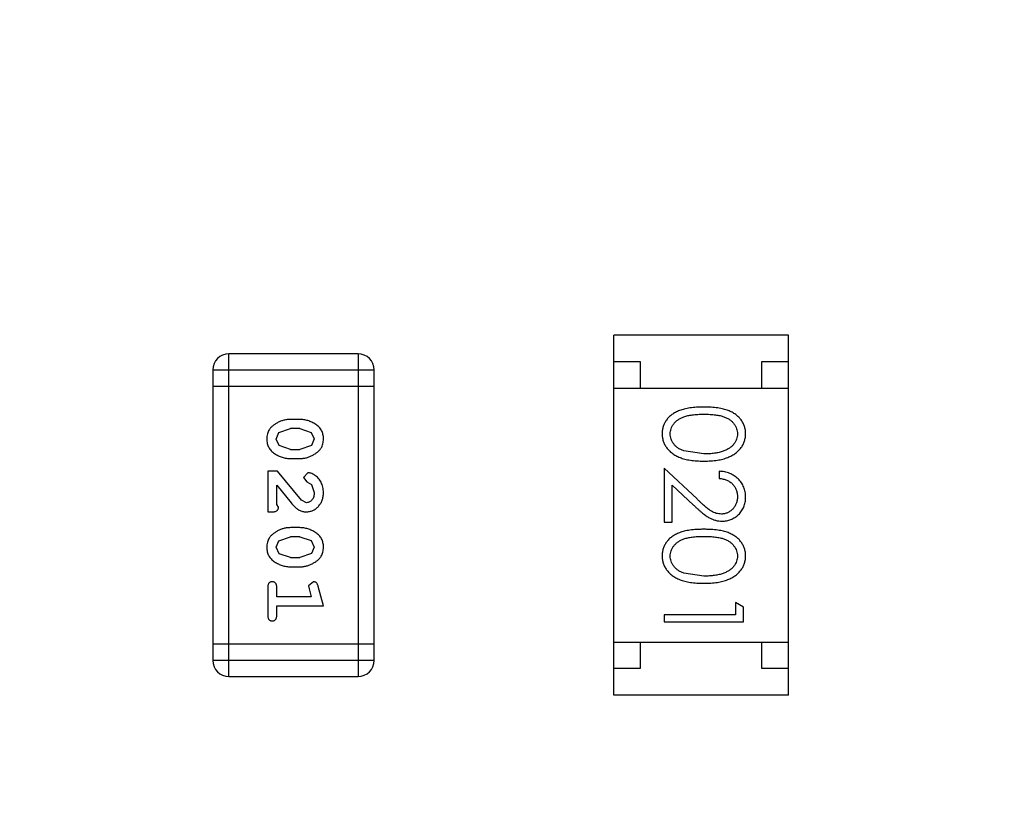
# Model space of a CAD drawing. Header units: inches. Extents: x 13 to 158, y -30 to 56.
# Tile 20 of 84: x 124.98 to 126.84, y 5.34 to 6.8. Entities that reach past the tile are written whole.
import ezdxf

# ---------------------------------------------------------------- set-up
doc = ezdxf.new("R2010")
doc.units = ezdxf.units.IN
doc.header["$LTSCALE"] = 1.21
doc.header["$MEASUREMENT"] = 0
doc.header["$PDMODE"] = 3
doc.header["$PDSIZE"] = 0.3125
doc.layers.get('0').update_dxf_attribs({"linetype": 'CONTINUOUS'})
doc.layers.get('Defpoints').update_dxf_attribs({"linetype": 'CONTINUOUS'})
doc.layers.add('DIM', color=3, linetype='CONTINUOUS')
doc.styles.get("Standard").update_dxf_attribs({"font": 'txt', "width": 0.8})
doc.dimstyles.get("Standard").update_dxf_attribs({"dimtxt": 0.15625, "dimasz": 0.1875, "dimexe": 0.125, "dimexo": 0.0625, "dimgap": 0.09, "dimtad": 0, "dimtih": 1, "dimtoh": 1, "dimzin": 4, "dimdsep": 46, "dimtxsty": 'Standard', "dimblk": '_FILLED', "dimblk1": '_FILLED', "dimblk2": '_FILLED', "dimcen": 0.09, "dimazin": 1, "dimtp": 0.01, "dimtm": 0.01, "dimtfac": 1, "dimtofl": 0, "dimtmove": 0, "dimatfit": 3, "dimldrblk": '_FILLED', "dimfxl": 1, "dimtolj": 1, "dimtzin": 4, "dimarcsym": 0})

# ---------------------------------------------------------------- blocks, each defined once
blk = doc.blocks.new('_FILLED')
at = {"color": 0, "linetype": 'ByBlock'}
blk.add_solid([(0, 0), (-1, 0.1667), (-1, -0.1667)], dxfattribs=at)
blk = doc.blocks.new('*D10')
at = {"layer": 'Defpoints', "color": 0}
for p in [(116.5261, 13.2868), (132.3995, -6.4981), (132.3995, -9.9284)]:
    blk.add_point(p, dxfattribs=at)
at = {"layer": 'DIM', "color": 0, "lineweight": -2}
for p, q in [((116.5261, 13.2243), (116.5261, -10.0534)), ((132.3995, -6.5606), (132.3995, -10.0534)), ((117.5261, -9.9284), (122.9061, -9.9284)), ((131.3995, -9.9284), (126.0195, -9.9284))]:
    blk.add_line(p, q, dxfattribs=at)
at = {"layer": 'DIM', "color": 0, "lineweight": -2, "rotation": 180}
blk.add_blockref('_FILLED', (116.5261, -9.9284), dxfattribs=at)
at = {"layer": 'DIM', "color": 0, "lineweight": -2}
blk.add_blockref('_FILLED', (132.3995, -9.9284), dxfattribs=at)
at = {"layer": 'DIM', "color": 0, "insert": (124.4628, -9.9284), "char_height": 1, "attachment_point": 5}
blk.add_mtext('\\A1;15.87', dxfattribs=at)
blk = doc.blocks.new('*D15')
at = {"layer": 'Defpoints', "color": 0}
for p in [(109.9306, 13.2855), (111.5494, 13.2855), (127.929, -5.4369)]:
    blk.add_point(p, dxfattribs=at)
at = {"layer": 'DIM', "color": 0, "lineweight": -2}
for p, q in [((111.4869, 13.2855), (109.8056, 13.2855)), ((109.9306, 12.2855), (109.9306, 5.4809)), ((109.9306, -4.4369), (109.9306, 2.3676)), ((127.8665, -5.4369), (109.8056, -5.4369))]:
    blk.add_line(p, q, dxfattribs=at)
for p, rotation in [((109.9306, 13.2855), 90), ((109.9306, -5.4369), 270)]:
    blk.add_blockref('_FILLED', p, dxfattribs=dict(at, rotation=rotation))
at = {"layer": 'DIM', "color": 0, "insert": (109.9306, 3.9243), "char_height": 1, "attachment_point": 5, "rotation": 90}
blk.add_mtext('\\A1;18.72', dxfattribs=at)
blk = doc.blocks.new('*D16')
at = {"layer": 'Defpoints', "color": 0}
for p in [(114.1495, 13.2855), (150.6495, 13.2855), (150.6495, -11.8704)]:
    blk.add_point(p, dxfattribs=at)
at = {"layer": 'DIM', "color": 0, "lineweight": -2}
for p, q in [((114.1495, 13.223), (114.1495, -11.9954)), ((150.6495, 13.223), (150.6495, -11.9954)), ((115.1495, -11.8704), (130.7762, -11.8704)), ((149.6495, -11.8704), (134.0229, -11.8704))]:
    blk.add_line(p, q, dxfattribs=at)
at = {"layer": 'DIM', "color": 0, "lineweight": -2, "rotation": 180}
blk.add_blockref('_FILLED', (114.1495, -11.8704), dxfattribs=at)
at = {"layer": 'DIM', "color": 0, "lineweight": -2}
blk.add_blockref('_FILLED', (150.6495, -11.8704), dxfattribs=at)
at = {"layer": 'DIM', "color": 0, "insert": (132.3995, -11.8704), "char_height": 1, "attachment_point": 5}
blk.add_mtext('\\A1;36.50', dxfattribs=at)

msp = doc.modelspace()

# ---------------------------------------------------------------- linework, layer by layer
at = {"color": 6, "linetype": 'Continuous'}
for p, q in [((126.1023, 5.5286), (126.1023, 6.2086)), ((126.4323, 6.2086), (126.1023, 6.2086)), ((126.4323, 5.5286), (126.4323, 6.2086)), ((125.3756, 5.5636), (125.3756, 6.1732)), ((125.6194, 6.1732), (125.3756, 6.1732)), ((125.6194, 6.1732), (125.6194, 5.5636)), ((126.1023, 6.1586), (126.1523, 6.1586)), ((126.1523, 6.1586), (126.1523, 6.1086)), ((126.3823, 6.1086), (126.3823, 6.1586)), ((126.3823, 6.1586), (126.4323, 6.1586)), ((125.3451, 6.1428), (125.3451, 5.5941)), ((125.3451, 6.1428), (125.6499, 6.1428)), ((125.6499, 5.5941), (125.6499, 6.1428)), ((125.3451, 6.1123), (125.6499, 6.1123)), ((126.1023, 6.1086), (126.4323, 6.1086)), ((125.5095, 6.0494), (125.4918, 6.0494)), ((125.4698, 6.0244), (125.4921, 6.0321)), ((125.5093, 6.0321), (125.4921, 6.0321)), ((125.5093, 6.0321), (125.531, 6.0248)), ((125.4645, 6.0123), (125.4698, 6.0244)), ((125.4703, 6), (125.4645, 6.0123)), ((125.531, 6.0248), (125.5368, 6.0124)), ((125.5368, 6.0124), (125.5316, 6.0003)), ((125.4921, 5.9927), (125.4703, 6)), ((125.4921, 5.9927), (125.5093, 5.9927)), ((125.5316, 6.0003), (125.5093, 5.9927)), ((126.2726, 5.9841), (126.2349, 5.9898)), ((125.4918, 5.9754), (125.5095, 5.9754)), ((125.4488, 5.9518), (125.4488, 5.8747)), ((125.4676, 5.9518), (125.4488, 5.9518)), ((125.5126, 5.8968), (125.4676, 5.9518)), ((126.1976, 5.9571), (126.1976, 5.8552)), ((126.2597, 5.899), (126.1976, 5.9571)), ((126.3015, 5.9514), (126.3015, 5.9379)), ((125.5248, 5.9487), (125.5164, 5.9399)), ((125.5164, 5.9399), (125.523, 5.9314)), ((125.4661, 5.8889), (125.4661, 5.9251)), ((125.4661, 5.9251), (125.4931, 5.8915)), ((125.523, 5.9314), (125.5315, 5.9264)), ((125.5315, 5.9264), (125.5368, 5.9115)), ((126.213, 5.8552), (126.213, 5.925)), ((126.213, 5.925), (126.253, 5.8875)), ((125.5223, 5.892), (125.5126, 5.8968)), ((125.4692, 5.8834), (125.4661, 5.8889)), ((125.4488, 5.8747), (125.4566, 5.8747)), ((125.5095, 5.8449), (125.4918, 5.8449)), ((126.1976, 5.8552), (126.213, 5.8552)), ((125.4698, 5.8199), (125.4921, 5.8275)), ((125.5093, 5.8275), (125.4921, 5.8275)), ((125.5093, 5.8275), (125.531, 5.8203)), ((125.4645, 5.8078), (125.4698, 5.8199)), ((125.4703, 5.7955), (125.4645, 5.8078)), ((125.531, 5.8203), (125.5368, 5.8079)), ((125.5368, 5.8079), (125.5316, 5.7958)), ((125.4921, 5.7882), (125.4703, 5.7955)), ((125.4921, 5.7882), (125.5093, 5.7882)), ((125.5316, 5.7958), (125.5093, 5.7882)), ((125.4918, 5.7709), (125.5095, 5.7709)), ((126.2726, 5.7533), (126.2349, 5.759)), ((125.4488, 5.7316), (125.4488, 5.6797)), ((125.4661, 5.7143), (125.4661, 5.7316)), ((125.5351, 5.7426), (125.5258, 5.7347)), ((125.5258, 5.7347), (125.5269, 5.7293)), ((125.5269, 5.7293), (125.531, 5.7143)), ((125.5542, 5.697), (125.5443, 5.7336)), ((125.531, 5.7143), (125.4661, 5.7143)), ((125.4661, 5.6797), (125.4661, 5.697)), ((125.4661, 5.697), (125.5542, 5.697)), ((126.3322, 5.7033), (126.3322, 5.6802)), ((126.3476, 5.6945), (126.3322, 5.7033)), ((126.3476, 5.6668), (126.3476, 5.6945)), ((126.1976, 5.6802), (126.1976, 5.6668)), ((126.3322, 5.6802), (126.1976, 5.6802)), ((126.1976, 5.6668), (126.3476, 5.6668)), ((125.6499, 5.6246), (125.3451, 5.6246)), ((126.1023, 5.6286), (126.4323, 5.6286)), ((126.1523, 5.6286), (126.1523, 5.5786)), ((126.3823, 5.5786), (126.3823, 5.6286)), ((125.6499, 5.5941), (125.3451, 5.5941)), ((125.3756, 5.5636), (125.6194, 5.5636)), ((126.1523, 5.5786), (126.1023, 5.5786)), ((126.4323, 5.5786), (126.3823, 5.5786)), ((126.4323, 5.5286), (126.1023, 5.5286))]:
    msp.add_line(p, q, dxfattribs=at)
for centre, start, end in [((125.3756, 6.1428), 90, 180), ((125.6194, 6.1428), 0, 90), ((125.3756, 5.5941), 180, 270), ((125.6194, 5.5941), 270, 0)]:
    msp.add_arc(centre, 0.0305, start, end, dxfattribs=at)
for points, knots in [([(126.2725, 6.0725), (126.2702, 6.0725), (126.2655, 6.0725), (126.2588, 6.0722), (126.2524, 6.0717), (126.2465, 6.071), (126.2409, 6.0701), (126.2358, 6.069), (126.2311, 6.0677), (126.2267, 6.0662), (126.2227, 6.0645), (126.219, 6.0626), (126.2155, 6.0606), (126.2123, 6.0584), (126.2094, 6.0561), (126.2066, 6.0537), (126.2042, 6.051), (126.202, 6.0482), (126.2001, 6.0453), (126.1984, 6.0423), (126.1969, 6.0392), (126.1958, 6.036), (126.1949, 6.0327), (126.1942, 6.0294), (126.1938, 6.0259), (126.1938, 6.0236), (126.1938, 6.0224)], [0, 0, 0, 0, 0.068113, 0.132564, 0.193427, 0.250218, 0.303569, 0.353576, 0.400235, 0.443586, 0.484619, 0.524292, 0.56238, 0.599049, 0.63494, 0.669782, 0.704009, 0.737842, 0.771098, 0.803896, 0.836415, 0.868639, 0.900715, 0.933378, 0.966213, 1, 1, 1, 1]), ([(126.3515, 6.0224), (126.3514, 6.0236), (126.3514, 6.0259), (126.351, 6.0294), (126.3503, 6.0327), (126.3494, 6.036), (126.3482, 6.0392), (126.3468, 6.0423), (126.345, 6.0454), (126.3431, 6.0483), (126.3409, 6.0511), (126.3384, 6.0538), (126.3357, 6.0563), (126.3328, 6.0586), (126.3295, 6.0607), (126.3261, 6.0628), (126.3224, 6.0646), (126.3184, 6.0663), (126.3141, 6.0677), (126.3094, 6.069), (126.3043, 6.0702), (126.2988, 6.071), (126.2928, 6.0717), (126.2864, 6.0722), (126.2796, 6.0725), (126.2749, 6.0725), (126.2725, 6.0725)], [0, 0, 0, 0, 0.033742, 0.066533, 0.099153, 0.13154, 0.164087, 0.196563, 0.229707, 0.263315, 0.297504, 0.331686, 0.366482, 0.4021, 0.438958, 0.476748, 0.515985, 0.556589, 0.599519, 0.645765, 0.695487, 0.748721, 0.805687, 0.866754, 0.931405, 1, 1, 1, 1]), ([(125.4918, 6.0494), (125.4907, 6.0493), (125.4886, 6.0493), (125.4854, 6.049), (125.4823, 6.0485), (125.4792, 6.0478), (125.4761, 6.0469), (125.4732, 6.0458), (125.4702, 6.0446), (125.4673, 6.0431), (125.4646, 6.0415), (125.462, 6.0399), (125.4597, 6.0382), (125.4576, 6.0366), (125.4558, 6.0349), (125.4541, 6.0332), (125.4527, 6.0315), (125.4511, 6.0291), (125.4495, 6.0259), (125.4481, 6.0217), (125.4473, 6.0171), (125.4472, 6.014), (125.4472, 6.0123)], [0, 0, 0, 0, 0.049886, 0.09882, 0.148132, 0.19689, 0.246038, 0.295176, 0.345305, 0.395692, 0.445312, 0.491875, 0.535813, 0.577009, 0.616081, 0.652689, 0.687585, 0.720206, 0.785062, 0.85223, 0.923759, 1, 1, 1, 1]), ([(125.5542, 6.0126), (125.5541, 6.014), (125.554, 6.0168), (125.5533, 6.0209), (125.5522, 6.0247), (125.5506, 6.0283), (125.5486, 6.0316), (125.546, 6.0347), (125.5431, 6.0374), (125.5397, 6.0399), (125.5361, 6.0421), (125.5324, 6.044), (125.5287, 6.0457), (125.5249, 6.047), (125.5212, 6.0481), (125.5173, 6.0488), (125.5134, 6.0493), (125.5108, 6.0493), (125.5095, 6.0494)], [0, 0, 0, 0, 0.06692, 0.130834, 0.19258, 0.252759, 0.312631, 0.373411, 0.436359, 0.501894, 0.568244, 0.632472, 0.69556, 0.757163, 0.818592, 0.878885, 0.939235, 1, 1, 1, 1]), ([(126.2091, 6.0219), (126.2092, 6.0236), (126.2094, 6.0269), (126.2107, 6.0318), (126.2128, 6.0365), (126.2151, 6.0403), (126.2174, 6.0431), (126.2194, 6.0452), (126.2215, 6.0471), (126.2238, 6.0488), (126.2263, 6.0505), (126.2291, 6.0519), (126.232, 6.0533), (126.2351, 6.0545), (126.2385, 6.0556), (126.2422, 6.0566), (126.2464, 6.0573), (126.2509, 6.058), (126.2558, 6.0584), (126.2611, 6.0588), (126.2667, 6.0591), (126.2706, 6.0591), (126.2726, 6.0591)], [0, 0, 0, 0, 0.060034, 0.120278, 0.182348, 0.247919, 0.281641, 0.315701, 0.350322, 0.385703, 0.421819, 0.459196, 0.497866, 0.538301, 0.58121, 0.628183, 0.679403, 0.734699, 0.794074, 0.858416, 0.927049, 1, 1, 1, 1]), ([(126.2726, 6.0591), (126.2746, 6.0591), (126.2785, 6.0591), (126.2842, 6.0588), (126.2895, 6.0585), (126.2944, 6.0579), (126.2989, 6.0573), (126.303, 6.0565), (126.3068, 6.0556), (126.3102, 6.0545), (126.3133, 6.0533), (126.3162, 6.0519), (126.3189, 6.0504), (126.3214, 6.0488), (126.3238, 6.047), (126.3259, 6.0451), (126.3278, 6.0431), (126.3301, 6.0403), (126.3324, 6.0365), (126.3346, 6.0318), (126.3358, 6.0269), (126.336, 6.0236), (126.3361, 6.0219)], [0, 0, 0, 0, 0.073302, 0.142286, 0.206253, 0.266017, 0.321612, 0.372532, 0.419497, 0.462398, 0.502825, 0.541489, 0.579034, 0.615143, 0.650298, 0.684912, 0.718701, 0.752189, 0.817245, 0.879117, 0.939613, 1, 1, 1, 1]), ([(125.4472, 6.0123), (125.4472, 6.0109), (125.4473, 6.0081), (125.448, 6.004), (125.4491, 6.0001), (125.4507, 5.9966), (125.4527, 5.9932), (125.4553, 5.9902), (125.4582, 5.9874), (125.4616, 5.9849), (125.4652, 5.9827), (125.4689, 5.9808), (125.4726, 5.9791), (125.4763, 5.9778), (125.4802, 5.9767), (125.484, 5.976), (125.4879, 5.9755), (125.4905, 5.9755), (125.4918, 5.9754)], [0, 0, 0, 0, 0.067217, 0.131051, 0.19272, 0.252824, 0.312745, 0.373449, 0.436041, 0.501494, 0.567761, 0.632087, 0.695096, 0.757109, 0.817993, 0.878657, 0.939311, 1, 1, 1, 1]), ([(125.5095, 5.9754), (125.5106, 5.9754), (125.5128, 5.9755), (125.5159, 5.9758), (125.5191, 5.9763), (125.5222, 5.977), (125.5252, 5.9779), (125.5282, 5.979), (125.5312, 5.9803), (125.5341, 5.9818), (125.5368, 5.9834), (125.5394, 5.985), (125.5417, 5.9867), (125.5438, 5.9884), (125.5457, 5.9901), (125.5473, 5.9918), (125.5487, 5.9935), (125.5503, 5.9959), (125.5519, 5.9991), (125.5532, 6.0032), (125.554, 6.0078), (125.5541, 6.0109), (125.5542, 6.0126)], [0, 0, 0, 0, 0.049855, 0.099516, 0.148482, 0.19758, 0.246804, 0.296268, 0.346517, 0.397047, 0.446826, 0.49336, 0.537801, 0.579207, 0.617974, 0.654833, 0.689171, 0.722088, 0.786392, 0.853518, 0.924186, 1, 1, 1, 1]), ([(126.1938, 6.0224), (126.1938, 6.0212), (126.1938, 6.0188), (126.1943, 6.0153), (126.1949, 6.0119), (126.1958, 6.0085), (126.1971, 6.0053), (126.1985, 6.0021), (126.2003, 5.999), (126.2022, 5.996), (126.2045, 5.9931), (126.207, 5.9903), (126.2098, 5.9877), (126.2128, 5.9853), (126.2161, 5.9831), (126.2197, 5.981), (126.2235, 5.9791), (126.2276, 5.9773), (126.232, 5.9757), (126.2367, 5.9744), (126.2418, 5.9732), (126.2473, 5.9722), (126.2531, 5.9715), (126.2592, 5.971), (126.2658, 5.9707), (126.2703, 5.9706), (126.2725, 5.9706)], [0, 0, 0, 0, 0.033824, 0.067298, 0.10028, 0.133019, 0.165736, 0.198792, 0.232372, 0.266409, 0.301016, 0.336196, 0.371972, 0.408574, 0.446394, 0.485225, 0.525372, 0.567224, 0.611081, 0.65775, 0.70702, 0.759235, 0.814484, 0.873227, 0.934937, 1, 1, 1, 1]), ([(126.2349, 5.9898), (126.2338, 5.9901), (126.2318, 5.9909), (126.2289, 5.9922), (126.2261, 5.9937), (126.2236, 5.9953), (126.2213, 5.997), (126.2192, 5.9989), (126.2173, 6.0009), (126.215, 6.0037), (126.2127, 6.0074), (126.2107, 6.0121), (126.2093, 6.017), (126.2092, 6.0203), (126.2091, 6.0219)], [0, 0, 0, 0, 0.075949, 0.148549, 0.218996, 0.286119, 0.351826, 0.416074, 0.478265, 0.540325, 0.660405, 0.774606, 0.887187, 1, 1, 1, 1]), ([(126.2725, 5.9706), (126.2748, 5.9706), (126.2793, 5.9707), (126.2859, 5.971), (126.2921, 5.9715), (126.298, 5.9723), (126.3034, 5.9732), (126.3086, 5.9744), (126.3133, 5.9758), (126.3177, 5.9774), (126.3218, 5.9792), (126.3257, 5.9811), (126.3292, 5.9832), (126.3325, 5.9855), (126.3355, 5.9879), (126.3383, 5.9905), (126.3408, 5.9932), (126.3431, 5.9961), (126.3451, 5.999), (126.3468, 6.0021), (126.3482, 6.0053), (126.3494, 6.0086), (126.3503, 6.0119), (126.351, 6.0153), (126.3514, 6.0188), (126.3514, 6.0212), (126.3515, 6.0224)], [0, 0, 0, 0, 0.065278, 0.127205, 0.186168, 0.241675, 0.294115, 0.343609, 0.390387, 0.434463, 0.476646, 0.517002, 0.555936, 0.593716, 0.630057, 0.665601, 0.700745, 0.734917, 0.768681, 0.802087, 0.834849, 0.867433, 0.900138, 0.932806, 0.966212, 1, 1, 1, 1]), ([(126.3361, 6.0219), (126.336, 6.0203), (126.3358, 6.017), (126.3346, 6.0122), (126.3324, 6.0075), (126.3301, 6.0037), (126.3278, 6.0009), (126.3258, 5.9988), (126.3236, 5.9969), (126.3211, 5.9951), (126.3184, 5.9934), (126.3154, 5.9918), (126.3123, 5.9904), (126.3088, 5.9891), (126.3052, 5.9879), (126.3013, 5.9868), (126.2971, 5.986), (126.2927, 5.9853), (126.288, 5.9848), (126.2831, 5.9843), (126.2779, 5.9841), (126.2744, 5.9841), (126.2726, 5.9841)], [0, 0, 0, 0, 0.059689, 0.119507, 0.181075, 0.246162, 0.279894, 0.314468, 0.350403, 0.387474, 0.426147, 0.466624, 0.508745, 0.553328, 0.600058, 0.649177, 0.700552, 0.754894, 0.811825, 0.871514, 0.934319, 1, 1, 1, 1]), ([(126.3515, 5.9025), (126.3514, 5.9041), (126.3513, 5.9074), (126.3507, 5.9123), (126.3495, 5.9169), (126.348, 5.9213), (126.346, 5.9255), (126.3436, 5.9295), (126.3407, 5.9334), (126.3374, 5.9369), (126.3338, 5.9402), (126.3299, 5.9431), (126.3258, 5.9455), (126.3214, 5.9475), (126.3167, 5.9492), (126.3119, 5.9503), (126.3067, 5.9511), (126.3032, 5.9513), (126.3015, 5.9514)], [0, 0, 0, 0, 0.06445, 0.126725, 0.187421, 0.247417, 0.306749, 0.366595, 0.427749, 0.490235, 0.553031, 0.614805, 0.676505, 0.738096, 0.801021, 0.864897, 0.931209, 1, 1, 1, 1]), ([(125.5542, 5.9114), (125.5541, 5.9131), (125.554, 5.9165), (125.5531, 5.9214), (125.5517, 5.9262), (125.5497, 5.9306), (125.5473, 5.9348), (125.5444, 5.9384), (125.5412, 5.9416), (125.5376, 5.9441), (125.534, 5.9461), (125.5307, 5.9475), (125.5277, 5.9485), (125.5257, 5.9486), (125.5248, 5.9487)], [0, 0, 0, 0, 0.098286, 0.193983, 0.289056, 0.384352, 0.477435, 0.566197, 0.652355, 0.737986, 0.818188, 0.887401, 0.94802, 1, 1, 1, 1]), ([(126.3015, 5.9379), (126.3028, 5.9378), (126.3054, 5.9375), (126.3092, 5.9368), (126.3127, 5.9359), (126.316, 5.9346), (126.3191, 5.9331), (126.322, 5.9314), (126.3246, 5.9294), (126.327, 5.9271), (126.3291, 5.9246), (126.331, 5.922), (126.3326, 5.9193), (126.3338, 5.9163), (126.3348, 5.9132), (126.3356, 5.91), (126.336, 5.9066), (126.336, 5.9043), (126.3361, 5.9032)], [0, 0, 0, 0, 0.073648, 0.143686, 0.210962, 0.275557, 0.338064, 0.399311, 0.4594, 0.51934, 0.579024, 0.637809, 0.695959, 0.754122, 0.813113, 0.873453, 0.935561, 1, 1, 1, 1]), ([(125.5214, 5.8747), (125.5225, 5.8748), (125.5247, 5.8749), (125.5279, 5.8753), (125.531, 5.8761), (125.534, 5.8773), (125.5369, 5.8787), (125.5396, 5.8805), (125.5422, 5.8826), (125.5446, 5.885), (125.5468, 5.8877), (125.5488, 5.8905), (125.5505, 5.8936), (125.5518, 5.8968), (125.5529, 5.9002), (125.5536, 5.9038), (125.5541, 5.9075), (125.5541, 5.9101), (125.5542, 5.9114)], [0, 0, 0, 0, 0.060981, 0.120256, 0.178148, 0.236115, 0.293993, 0.352864, 0.413358, 0.476056, 0.539296, 0.602396, 0.665116, 0.728325, 0.792919, 0.859317, 0.928302, 1, 1, 1, 1]), ([(125.5368, 5.9115), (125.5368, 5.9101), (125.5367, 5.9074), (125.5359, 5.9036), (125.5345, 5.9002), (125.5326, 5.8974), (125.5303, 5.895), (125.5278, 5.8933), (125.5251, 5.8923), (125.5233, 5.8921), (125.5223, 5.892)], [0, 0, 0, 0, 0.156344, 0.299348, 0.4327, 0.561, 0.682299, 0.791883, 0.89611, 1, 1, 1, 1]), ([(126.3057, 5.8706), (126.304, 5.8707), (126.3008, 5.8708), (126.296, 5.8718), (126.2914, 5.8735), (126.2875, 5.8755), (126.2844, 5.8776), (126.2817, 5.8794), (126.2788, 5.8818), (126.2755, 5.8844), (126.272, 5.8875), (126.2681, 5.891), (126.264, 5.8948), (126.2612, 5.8976), (126.2597, 5.899)], [0, 0, 0, 0, 0.088014, 0.174976, 0.2638, 0.355443, 0.406413, 0.465519, 0.533076, 0.609353, 0.693899, 0.787171, 0.889197, 1, 1, 1, 1]), ([(126.3361, 5.9032), (126.336, 5.902), (126.336, 5.8998), (126.3355, 5.8966), (126.3349, 5.8935), (126.3339, 5.8905), (126.3326, 5.8877), (126.3311, 5.885), (126.3292, 5.8824), (126.3271, 5.88), (126.3248, 5.8778), (126.3224, 5.8759), (126.3199, 5.8743), (126.3173, 5.8729), (126.3145, 5.8719), (126.3117, 5.8712), (126.3087, 5.8707), (126.3067, 5.8706), (126.3057, 5.8706)], [0, 0, 0, 0, 0.068027, 0.133505, 0.19695, 0.26027, 0.322741, 0.384982, 0.448465, 0.513424, 0.578224, 0.640011, 0.700094, 0.760067, 0.819012, 0.877878, 0.938035, 1, 1, 1, 1]), ([(126.3069, 5.8571), (126.3083, 5.8572), (126.3113, 5.8573), (126.3156, 5.8579), (126.3197, 5.8589), (126.3237, 5.8602), (126.3276, 5.862), (126.3313, 5.8642), (126.3349, 5.8667), (126.3382, 5.8696), (126.3414, 5.8728), (126.344, 5.8764), (126.3463, 5.8801), (126.3482, 5.8841), (126.3497, 5.8884), (126.3507, 5.8929), (126.3513, 5.8976), (126.3514, 5.9008), (126.3515, 5.9025)], [0, 0, 0, 0, 0.06271, 0.123347, 0.183401, 0.242828, 0.302097, 0.36242, 0.423725, 0.487032, 0.550491, 0.612709, 0.674265, 0.73617, 0.799211, 0.863483, 0.930525, 1, 1, 1, 1]), ([(125.4566, 5.8747), (125.4577, 5.8748), (125.4597, 5.8748), (125.4624, 5.8752), (125.4646, 5.8759), (125.4664, 5.877), (125.4676, 5.8783), (125.4686, 5.8798), (125.4691, 5.8815), (125.4692, 5.8828), (125.4692, 5.8834)], [0, 0, 0, 0, 0.1844, 0.34094, 0.473574, 0.586824, 0.690029, 0.789175, 0.890445, 1, 1, 1, 1]), ([(125.4931, 5.8915), (125.4939, 5.8906), (125.4954, 5.8889), (125.4976, 5.8866), (125.4997, 5.8845), (125.5017, 5.8826), (125.5035, 5.881), (125.5053, 5.8796), (125.5069, 5.8785), (125.509, 5.8774), (125.5116, 5.8763), (125.5147, 5.8754), (125.518, 5.8748), (125.5203, 5.8748), (125.5214, 5.8747)], [0, 0, 0, 0, 0.103002, 0.197728, 0.285279, 0.365235, 0.437224, 0.502446, 0.560545, 0.611446, 0.707576, 0.80349, 0.900532, 1, 1, 1, 1]), ([(126.253, 5.8875), (126.2546, 5.8861), (126.2576, 5.8833), (126.2619, 5.8793), (126.266, 5.8758), (126.2699, 5.8726), (126.2735, 5.8697), (126.2769, 5.8673), (126.2801, 5.8652), (126.2839, 5.8628), (126.2886, 5.8605), (126.2945, 5.8586), (126.3006, 5.8574), (126.3048, 5.8572), (126.3069, 5.8571)], [0, 0, 0, 0, 0.09953, 0.192079, 0.277712, 0.357454, 0.429648, 0.495771, 0.555538, 0.608657, 0.707578, 0.804328, 0.901298, 1, 1, 1, 1]), ([(125.4918, 5.8449), (125.4907, 5.8448), (125.4886, 5.8448), (125.4854, 5.8445), (125.4823, 5.844), (125.4792, 5.8433), (125.4761, 5.8424), (125.4732, 5.8413), (125.4702, 5.84), (125.4673, 5.8386), (125.4646, 5.837), (125.462, 5.8354), (125.4597, 5.8337), (125.4576, 5.8321), (125.4558, 5.8304), (125.4541, 5.8287), (125.4527, 5.8269), (125.4511, 5.8246), (125.4495, 5.8214), (125.4481, 5.8172), (125.4473, 5.8126), (125.4472, 5.8095), (125.4472, 5.8078)], [0, 0, 0, 0, 0.049886, 0.09882, 0.148132, 0.19689, 0.246038, 0.295176, 0.345305, 0.395692, 0.445312, 0.491875, 0.535813, 0.577009, 0.616081, 0.652689, 0.687585, 0.720206, 0.785062, 0.85223, 0.923759, 1, 1, 1, 1]), ([(125.5542, 5.8081), (125.5541, 5.8095), (125.554, 5.8123), (125.5533, 5.8164), (125.5522, 5.8202), (125.5506, 5.8238), (125.5486, 5.8271), (125.546, 5.8301), (125.5431, 5.8329), (125.5397, 5.8354), (125.5361, 5.8376), (125.5324, 5.8395), (125.5287, 5.8412), (125.5249, 5.8425), (125.5212, 5.8436), (125.5173, 5.8443), (125.5134, 5.8448), (125.5108, 5.8448), (125.5095, 5.8449)], [0, 0, 0, 0, 0.06692, 0.130834, 0.19258, 0.252759, 0.312631, 0.373411, 0.436359, 0.501894, 0.568244, 0.632472, 0.69556, 0.757163, 0.818592, 0.878885, 0.939235, 1, 1, 1, 1]), ([(126.2725, 5.8418), (126.2702, 5.8417), (126.2655, 5.8417), (126.2588, 5.8414), (126.2524, 5.8409), (126.2465, 5.8402), (126.2409, 5.8393), (126.2358, 5.8382), (126.2311, 5.8369), (126.2267, 5.8354), (126.2227, 5.8337), (126.219, 5.8319), (126.2155, 5.8298), (126.2123, 5.8277), (126.2094, 5.8254), (126.2066, 5.8229), (126.2042, 5.8202), (126.202, 5.8174), (126.2001, 5.8145), (126.1984, 5.8115), (126.1969, 5.8084), (126.1958, 5.8052), (126.1949, 5.8019), (126.1942, 5.7986), (126.1938, 5.7951), (126.1938, 5.7928), (126.1938, 5.7916)], [0, 0, 0, 0, 0.068113, 0.132564, 0.193427, 0.250218, 0.303569, 0.353576, 0.400235, 0.443586, 0.484619, 0.524292, 0.56238, 0.599049, 0.63494, 0.669782, 0.704009, 0.737842, 0.771098, 0.803896, 0.836415, 0.868639, 0.900715, 0.933378, 0.966213, 1, 1, 1, 1]), ([(126.3515, 5.7916), (126.3514, 5.7928), (126.3514, 5.7951), (126.351, 5.7986), (126.3503, 5.802), (126.3494, 5.8052), (126.3482, 5.8085), (126.3468, 5.8116), (126.345, 5.8146), (126.3431, 5.8176), (126.3409, 5.8204), (126.3384, 5.823), (126.3357, 5.8255), (126.3328, 5.8278), (126.3295, 5.83), (126.3261, 5.832), (126.3224, 5.8338), (126.3184, 5.8355), (126.3141, 5.837), (126.3094, 5.8383), (126.3043, 5.8394), (126.2988, 5.8402), (126.2928, 5.8409), (126.2864, 5.8414), (126.2796, 5.8417), (126.2749, 5.8417), (126.2725, 5.8418)], [0, 0, 0, 0, 0.033742, 0.066533, 0.099153, 0.13154, 0.164087, 0.196563, 0.229707, 0.263315, 0.297504, 0.331686, 0.366482, 0.4021, 0.438958, 0.476748, 0.515985, 0.556589, 0.599519, 0.645765, 0.695487, 0.748721, 0.805687, 0.866754, 0.931405, 1, 1, 1, 1]), ([(126.2091, 5.7912), (126.2092, 5.7928), (126.2094, 5.7961), (126.2107, 5.801), (126.2128, 5.8057), (126.2151, 5.8095), (126.2174, 5.8123), (126.2194, 5.8144), (126.2215, 5.8163), (126.2238, 5.8181), (126.2263, 5.8197), (126.2291, 5.8212), (126.232, 5.8225), (126.2351, 5.8238), (126.2385, 5.8249), (126.2422, 5.8258), (126.2464, 5.8265), (126.2509, 5.8272), (126.2558, 5.8277), (126.2611, 5.828), (126.2667, 5.8283), (126.2706, 5.8283), (126.2726, 5.8283)], [0, 0, 0, 0, 0.060034, 0.120278, 0.182348, 0.247919, 0.281641, 0.315701, 0.350322, 0.385703, 0.421819, 0.459196, 0.497866, 0.538301, 0.58121, 0.628183, 0.679403, 0.734699, 0.794074, 0.858416, 0.927049, 1, 1, 1, 1]), ([(126.2726, 5.8283), (126.2746, 5.8283), (126.2785, 5.8283), (126.2842, 5.828), (126.2895, 5.8277), (126.2944, 5.8272), (126.2989, 5.8266), (126.303, 5.8257), (126.3068, 5.8248), (126.3102, 5.8237), (126.3133, 5.8225), (126.3162, 5.8211), (126.3189, 5.8196), (126.3214, 5.818), (126.3238, 5.8163), (126.3259, 5.8144), (126.3278, 5.8124), (126.3301, 5.8095), (126.3324, 5.8057), (126.3346, 5.801), (126.3358, 5.7961), (126.336, 5.7928), (126.3361, 5.7912)], [0, 0, 0, 0, 0.073302, 0.142286, 0.206253, 0.266017, 0.321612, 0.372532, 0.419497, 0.462398, 0.502825, 0.541489, 0.579034, 0.615143, 0.650298, 0.684912, 0.718701, 0.752189, 0.817245, 0.879117, 0.939613, 1, 1, 1, 1]), ([(125.4472, 5.8078), (125.4472, 5.8064), (125.4473, 5.8035), (125.448, 5.7995), (125.4491, 5.7956), (125.4507, 5.792), (125.4527, 5.7887), (125.4553, 5.7857), (125.4582, 5.7829), (125.4616, 5.7804), (125.4652, 5.7782), (125.4689, 5.7763), (125.4726, 5.7746), (125.4763, 5.7733), (125.4802, 5.7722), (125.484, 5.7714), (125.4879, 5.771), (125.4905, 5.7709), (125.4918, 5.7709)], [0, 0, 0, 0, 0.067217, 0.131051, 0.19272, 0.252824, 0.312745, 0.373449, 0.436041, 0.501494, 0.567761, 0.632087, 0.695096, 0.757109, 0.817993, 0.878657, 0.939311, 1, 1, 1, 1]), ([(125.5095, 5.7709), (125.5106, 5.7709), (125.5128, 5.771), (125.5159, 5.7713), (125.5191, 5.7718), (125.5222, 5.7725), (125.5252, 5.7734), (125.5282, 5.7745), (125.5312, 5.7758), (125.5341, 5.7773), (125.5368, 5.7789), (125.5394, 5.7805), (125.5417, 5.7822), (125.5438, 5.7839), (125.5457, 5.7856), (125.5473, 5.7873), (125.5487, 5.789), (125.5503, 5.7914), (125.5519, 5.7945), (125.5532, 5.7987), (125.554, 5.8033), (125.5541, 5.8064), (125.5542, 5.8081)], [0, 0, 0, 0, 0.049855, 0.099516, 0.148482, 0.19758, 0.246804, 0.296268, 0.346517, 0.397047, 0.446826, 0.49336, 0.537801, 0.579207, 0.617974, 0.654833, 0.689171, 0.722088, 0.786392, 0.853518, 0.924186, 1, 1, 1, 1]), ([(126.1938, 5.7916), (126.1938, 5.7904), (126.1938, 5.788), (126.1943, 5.7845), (126.1949, 5.7811), (126.1958, 5.7777), (126.1971, 5.7745), (126.1985, 5.7713), (126.2003, 5.7682), (126.2022, 5.7652), (126.2045, 5.7623), (126.207, 5.7596), (126.2098, 5.757), (126.2128, 5.7546), (126.2161, 5.7523), (126.2197, 5.7502), (126.2235, 5.7483), (126.2276, 5.7465), (126.232, 5.7449), (126.2367, 5.7436), (126.2418, 5.7424), (126.2473, 5.7415), (126.2531, 5.7408), (126.2592, 5.7402), (126.2658, 5.7399), (126.2703, 5.7399), (126.2725, 5.7398)], [0, 0, 0, 0, 0.033824, 0.067298, 0.10028, 0.133019, 0.165736, 0.198792, 0.232372, 0.266409, 0.301016, 0.336196, 0.371972, 0.408574, 0.446394, 0.485225, 0.525372, 0.567224, 0.611081, 0.65775, 0.70702, 0.759235, 0.814484, 0.873227, 0.934937, 1, 1, 1, 1]), ([(126.2349, 5.759), (126.2338, 5.7594), (126.2318, 5.7601), (126.2289, 5.7615), (126.2261, 5.7629), (126.2236, 5.7645), (126.2213, 5.7663), (126.2192, 5.7681), (126.2173, 5.7701), (126.215, 5.7729), (126.2127, 5.7766), (126.2107, 5.7813), (126.2093, 5.7862), (126.2092, 5.7895), (126.2091, 5.7912)], [0, 0, 0, 0, 0.075949, 0.148549, 0.218996, 0.286119, 0.351826, 0.416074, 0.478265, 0.540325, 0.660405, 0.774606, 0.887187, 1, 1, 1, 1]), ([(126.2725, 5.7398), (126.2748, 5.7399), (126.2793, 5.7399), (126.2859, 5.7402), (126.2921, 5.7407), (126.298, 5.7415), (126.3034, 5.7425), (126.3086, 5.7436), (126.3133, 5.745), (126.3177, 5.7466), (126.3218, 5.7484), (126.3257, 5.7503), (126.3292, 5.7525), (126.3325, 5.7547), (126.3355, 5.7571), (126.3383, 5.7597), (126.3408, 5.7624), (126.3431, 5.7653), (126.3451, 5.7683), (126.3468, 5.7714), (126.3482, 5.7745), (126.3494, 5.7778), (126.3503, 5.7811), (126.351, 5.7845), (126.3514, 5.788), (126.3514, 5.7904), (126.3515, 5.7916)], [0, 0, 0, 0, 0.065278, 0.127205, 0.186168, 0.241675, 0.294115, 0.343609, 0.390387, 0.434463, 0.476646, 0.517002, 0.555936, 0.593716, 0.630057, 0.665601, 0.700745, 0.734917, 0.768681, 0.802087, 0.834849, 0.867433, 0.900138, 0.932806, 0.966212, 1, 1, 1, 1]), ([(126.3361, 5.7912), (126.336, 5.7895), (126.3358, 5.7862), (126.3346, 5.7814), (126.3324, 5.7767), (126.3301, 5.773), (126.3278, 5.7701), (126.3258, 5.7681), (126.3236, 5.7661), (126.3211, 5.7643), (126.3184, 5.7626), (126.3154, 5.7611), (126.3123, 5.7596), (126.3088, 5.7583), (126.3052, 5.7571), (126.3013, 5.7561), (126.2971, 5.7553), (126.2927, 5.7545), (126.288, 5.754), (126.2831, 5.7535), (126.2779, 5.7534), (126.2744, 5.7533), (126.2726, 5.7533)], [0, 0, 0, 0, 0.059689, 0.119507, 0.181075, 0.246162, 0.279894, 0.314468, 0.350403, 0.387474, 0.426147, 0.466624, 0.508745, 0.553328, 0.600058, 0.649177, 0.700552, 0.754894, 0.811825, 0.871514, 0.934319, 1, 1, 1, 1]), ([(125.4574, 5.7426), (125.4568, 5.7426), (125.4556, 5.7425), (125.4539, 5.742), (125.4524, 5.7412), (125.4511, 5.74), (125.45, 5.7384), (125.4493, 5.7365), (125.4488, 5.7342), (125.4488, 5.7325), (125.4488, 5.7316)], [0, 0, 0, 0, 0.115051, 0.223278, 0.329269, 0.437893, 0.554681, 0.682591, 0.83103, 1, 1, 1, 1]), ([(125.4661, 5.7316), (125.466, 5.7325), (125.466, 5.7342), (125.4655, 5.7365), (125.4648, 5.7384), (125.4637, 5.74), (125.4624, 5.7412), (125.4609, 5.742), (125.4592, 5.7425), (125.458, 5.7426), (125.4574, 5.7426)], [0, 0, 0, 0, 0.169102, 0.317658, 0.446239, 0.563118, 0.671828, 0.776546, 0.884858, 1, 1, 1, 1]), ([(125.5443, 5.7336), (125.544, 5.7344), (125.5435, 5.736), (125.5427, 5.738), (125.5418, 5.7397), (125.5408, 5.7409), (125.5396, 5.7417), (125.5382, 5.7422), (125.5367, 5.7426), (125.5357, 5.7426), (125.5351, 5.7426)], [0, 0, 0, 0, 0.187321, 0.344927, 0.475328, 0.579604, 0.674244, 0.773631, 0.882025, 1, 1, 1, 1]), ([(125.4488, 5.6797), (125.4488, 5.6788), (125.4488, 5.6771), (125.4493, 5.6748), (125.45, 5.6728), (125.4511, 5.6713), (125.4524, 5.6701), (125.4539, 5.6693), (125.4556, 5.6688), (125.4568, 5.6687), (125.4574, 5.6687)], [0, 0, 0, 0, 0.169012, 0.317488, 0.445429, 0.560977, 0.67065, 0.776666, 0.88492, 1, 1, 1, 1]), ([(125.4574, 5.6687), (125.458, 5.6687), (125.4592, 5.6688), (125.4609, 5.6693), (125.4624, 5.6701), (125.4637, 5.6713), (125.4648, 5.6728), (125.4655, 5.6748), (125.466, 5.6771), (125.466, 5.6788), (125.4661, 5.6797)], [0, 0, 0, 0, 0.11517, 0.223509, 0.328254, 0.438012, 0.553651, 0.682263, 0.830856, 1, 1, 1, 1])]:
    msp.add_open_spline(points, degree=3, knots=knots, dxfattribs=at)

# ---------------------------------------------------------------- dimensions: what is measured, and where the dimension line sits
at = {"layer": 'DIM'}
dim = msp.add_linear_dim(base=(109.9306, 13.2855), p1=(127.929, -5.4369), p2=(111.5494, 13.2855), angle=90, dimstyle='Standard', override={"dimtxt": 1, "dimasz": 1, "dimtih": 0, "dimtoh": 0, "dimzin": 0, "dimcen": 0.198, "dimadec": 0, "dimazin": 0, "dimtp": 0, "dimtm": 0, "dimtdec": 4, "dimtzin": 0}, dxfattribs=at)
dim.commit()
dim.dimension.update_dxf_attribs({"geometry": '*D15', "text_midpoint": (109.9306, 3.9243)})
for base, p1, p2, picture, middle in [((150.6495, -11.8704), (114.1495, 13.2855), (150.6495, 13.2855), '*D16', (132.3995, -11.8704)), ((132.3995, -9.9284), (116.5261, 13.2868), (132.3995, -6.4981), '*D10', (124.4628, -9.9284))]:
    dim = msp.add_linear_dim(base=base, p1=p1, p2=p2, dimstyle='Standard', override={"dimtxt": 1, "dimasz": 1, "dimtih": 0, "dimtoh": 0, "dimzin": 0, "dimcen": 0.198, "dimadec": 0, "dimazin": 0, "dimtp": 0, "dimtm": 0, "dimtdec": 4, "dimtzin": 0}, dxfattribs=at)
    dim.commit()
    dim.dimension.update_dxf_attribs({"geometry": picture, "text_midpoint": middle})

doc.saveas('drawing.dxf')
